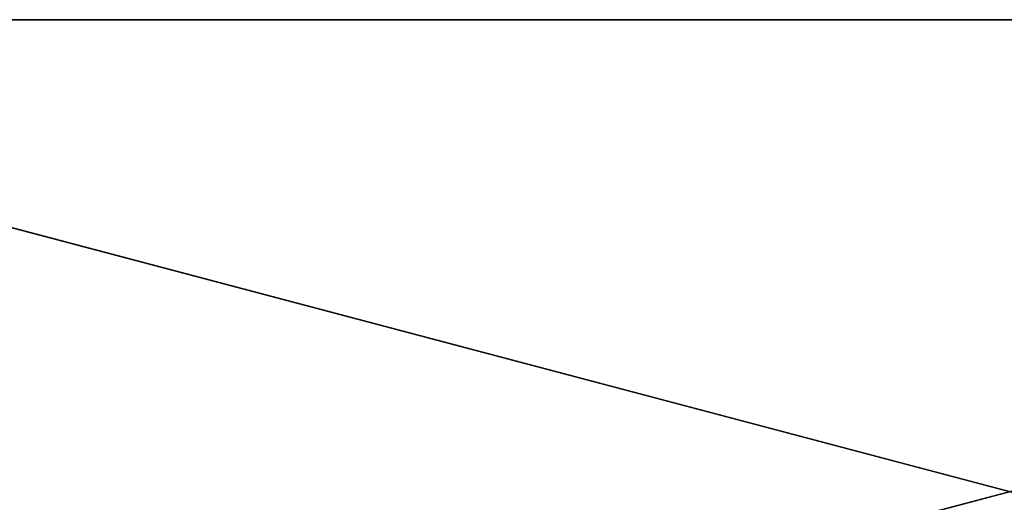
# Model space of a CAD drawing. Extents: x 0 to 30, y 0 to 8.
# Tile 256 of 256: x 7 to 15, y 4.1 to 8. Entities that reach past the tile are written whole.
import ezdxf

# ---------------------------------------------------------------- set-up
doc = ezdxf.new("R2010")
doc.units = 0
doc.header["$LTSCALE"] = 2.54
doc.layers.get('0').update_dxf_attribs({"color": 13, "linetype": 'CONTINUOUS'})

# ---------------------------------------------------------------- blocks, each defined once
blk = doc.blocks.new('PO____KA___AZIENKOWA_NAROZ')
at = {"color": 0}
for p, q in [((0, 0.2082, 0.1), (29.5, 8.0082, 0.1)), ((0, 0.2082, 0.1), (29.5, 8.0082, 0.1)), ((30, 0.2082), (0.5, 8.0082)), ((0.5, 8.0082), (29.5, 8.0082)), ((30, 0.2082), (0.5, 8.0082)), ((29.5, 8.0082, 0.1), (0.5, 8.0082, 0.1)), ((0.5, 8.0082), (29.5, 8.0082)), ((0.5, 8.0082), (29.5, 8.0082, 0.1)), ((0.5, 8.0082), (29.5, 8.0082, 0.1)), ((29.5, 8.0082, 0.1), (0.5, 8.0082, 0.1))]:
    blk.add_line(p, q, dxfattribs=at)
mesh = blk.add_polyface(dxfattribs=at)
corners = [(30, 0.2082), (0, 0.2082), (0.5, 8.0082)]
mesh.append_faces([[corners[k] for k in face] for face in [(0, 1, 2)]], dxfattribs={"color": 0})
mesh = blk.add_polyface(dxfattribs=at)
corners = [(29.5, 8.0082, 0.1), (0.5, 8.0082, 0.1), (0, 0.2082, 0.1)]
mesh.append_faces([[corners[k] for k in face] for face in [(0, 1, 2)]], dxfattribs={"color": 0})
mesh = blk.add_polyface(dxfattribs=at)
corners = [(30, 0.2082, 0.1), (29.5, 8.0082, 0.1), (0, 0.2082, 0.1)]
mesh.append_faces([[corners[k] for k in face] for face in [(0, 1, 2)]], dxfattribs={"color": 0})
mesh = blk.add_polyface(dxfattribs=at)
corners = [(30, 0.2082), (0.5, 8.0082), (29.5, 8.0082)]
mesh.append_faces([[corners[k] for k in face] for face in [(0, 1, 2)]], dxfattribs={"color": 0})
mesh = blk.add_polyface(dxfattribs=at)
corners = [(29.5, 8.0082, 0.1), (29.5, 8.0082), (0.5, 8.0082)]
mesh.append_faces([[corners[k] for k in face] for face in [(0, 1, 2)]], dxfattribs={"color": 0})
mesh = blk.add_polyface(dxfattribs=at)
corners = [(29.5, 8.0082, 0.1), (0.5, 8.0082), (0.5, 8.0082, 0.1)]
mesh.append_faces([[corners[k] for k in face] for face in [(0, 1, 2)]], dxfattribs={"color": 0})

msp = doc.modelspace()

# ---------------------------------------------------------------- block references
at = {"color": 0}
msp.add_blockref('PO____KA___AZIENKOWA_NAROZ', (0, 0), dxfattribs=at)

doc.saveas('drawing.dxf')
